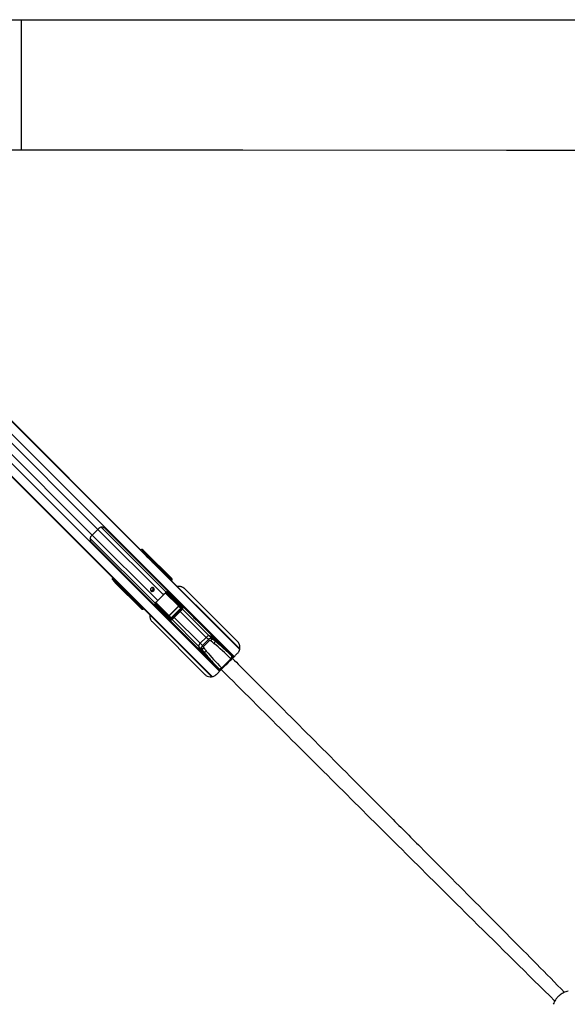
# Model space of a CAD drawing. Header units: millimetres. Extents: x 20 to 22981, y 40 to 19992.
# Tile 96 of 158: x 7683 to 9014, y 12461 to 14854. Entities that reach past the tile are written whole.
import ezdxf

# ---------------------------------------------------------------- set-up
doc = ezdxf.new("R2010")
doc.units = ezdxf.units.MM
doc.header["$LTSCALE"] = 2

msp = doc.modelspace()

# ---------------------------------------------------------------- linework, layer by layer
at = {"color": 7, "linetype": 'Continuous', "lineweight": 25}
for p, q in [((7687.29, 14536.88), (7687.29, 14854.4)), ((6951.21, 14591.61), (7978, 13564.81)), ((6953.62, 14588.64), (7993.24, 13549.02)), ((6886.29, 14521.31), (7930.77, 13476.83)), ((7183.64, 14223.41), (7915.04, 13492)), ((7873.4, 13615.46), (7859.47, 13601.53)), ((8203.37, 13304.79), (7890.22, 13617.95)), ((7856.98, 13584.71), (8170.14, 13271.56)), ((7978, 13564.81), (7982.31, 13560.5)), ((7980.93, 13566.52), (7983.61, 13563.86)), ((7983.4, 13564.66), (7980.93, 13566.52)), ((7982.31, 13560.5), (7989.82, 13552.99)), ((7984.79, 13560.15), (7983.55, 13561.09)), ((7983.61, 13563.86), (7984.85, 13562.92)), ((8032.48, 13513.23), (7987.04, 13558.67)), ((7988.68, 13559.36), (8051.05, 13496.99)), ((7989.14, 13559.33), (8052.8, 13495.67)), ((7989.82, 13552.99), (7994.99, 13547.82)), ((7993.24, 13549.02), (8004.83, 13536.58)), ((7993.24, 13549.02), (7997.55, 13544.71)), ((7994.99, 13547.82), (8001.02, 13541.8)), ((7997.55, 13544.71), (8004.42, 13537.33)), ((7997.55, 13544.71), (8003.44, 13538.82)), ((8001.02, 13541.8), (8003.17, 13539.64)), ((8003.17, 13539.64), (8218.25, 13324.56)), ((8004.42, 13537.33), (8003.44, 13538.82)), ((8003.44, 13538.82), (8005.59, 13536.67)), ((8006.85, 13534.77), (8005.59, 13536.67)), ((8039.49, 13505.05), (8032.78, 13513.14)), ((8034.17, 13513.17), (8040.86, 13505.09)), ((8041.94, 13504.02), (8037.15, 13510.03)), ((8037.24, 13509.92), (8037.15, 13510.03)), ((8042, 13503.94), (8037.24, 13509.92)), ((8040.16, 13503.67), (8039.26, 13504.57)), ((8041.22, 13502.62), (8040.16, 13503.67)), ((8040.86, 13505.09), (8041.94, 13504.02)), ((8041.17, 13501.64), (8041.68, 13502.15)), ((8042, 13503.94), (8041.94, 13504.02)), ((8047.48, 13496.97), (8042.79, 13502.63)), ((8044.27, 13502.53), (8048.85, 13497.02)), ((7911.07, 13491.32), (7908.41, 13494)), ((7910.27, 13491.53), (7908.41, 13494)), ((7912.01, 13490.08), (7911.07, 13491.32)), ((7913.85, 13491.38), (7914.78, 13490.14)), ((7915.04, 13492), (7919.34, 13487.71)), ((7977.94, 13423.88), (7915.57, 13486.25)), ((7915.6, 13485.79), (7979.26, 13422.13)), ((7916.27, 13487.89), (7961.7, 13442.45)), ((7919.34, 13487.71), (7931.94, 13475.1)), ((7935.63, 13472.31), (7930.77, 13476.83)), ((7930.77, 13476.83), (7937.07, 13470.53)), ((8049.84, 13496.02), (8046.63, 13500.06)), ((8049.91, 13495.95), (8046.7, 13499.98)), ((8046.97, 13496.21), (8047.25, 13496.49)), ((8046.97, 13496.21), (8047.87, 13495.32)), ((8047.25, 13496.49), (8048.15, 13495.6)), ((8048.15, 13495.6), (8047.87, 13495.32)), ((8047.87, 13495.32), (8048.84, 13494.34)), ((8049.12, 13494.62), (8048.15, 13495.6)), ((8048.84, 13494.34), (8049.12, 13494.62)), ((8048.85, 13497.02), (8049.84, 13496.02)), ((8049.31, 13493.88), (8049.59, 13494.16)), ((8049.84, 13496.02), (8049.91, 13495.95)), ((8051.05, 13496.99), (8052.8, 13495.67)), ((7931.94, 13475.1), (7934.1, 13472.95)), ((7934.1, 13472.95), (8149.86, 13257.19)), ((7937.07, 13470.53), (7937.45, 13470.28)), ((8032.62, 13456.24), (8018.69, 13442.31)), ((8074.25, 13425.55), (8039.76, 13460.04)), ((8040.24, 13460.97), (8074.73, 13426.48)), ((8076.93, 13426.49), (8042.23, 13461.11)), ((8044.82, 13461.35), (8078.79, 13427.46)), ((8046.78, 13461.24), (8046.51, 13460.97)), ((8212.78, 13342.48), (8084.54, 13470.72)), ((7969.84, 13434.07), (7961.77, 13440.77)), ((7961.79, 13442.15), (7969.88, 13435.44)), ((7964.9, 13437.78), (7970.91, 13432.99)), ((7964.9, 13437.78), (7965.03, 13437.69)), ((7965.02, 13437.68), (7970.99, 13432.93)), ((7970.91, 13432.99), (7969.84, 13434.07)), ((7970.36, 13435.67), (7971.26, 13434.77)), ((7971.26, 13434.77), (7972.31, 13433.71)), ((7972.3, 13432.14), (7977.96, 13427.45)), ((7977.91, 13426.08), (7972.4, 13430.66)), ((7972.78, 13433.25), (7973.29, 13433.76)), ((8013.09, 13432.47), (8013.28, 13434.72)), ((8047.47, 13396.15), (8013.58, 13430.11)), ((8013.82, 13432.7), (8048.44, 13398)), ((8048.45, 13400.2), (8013.96, 13434.69)), ((8014.89, 13435.17), (8049.38, 13400.68)), ((8060.19, 13447.31), (8074.29, 13433.25)), ((8069.43, 13429.57), (8074.25, 13425.55)), ((8078.79, 13427.46), (8074.29, 13433.25)), ((8079.2, 13427), (8074.74, 13432.73)), ((8106.5, 13400.95), (8074.8, 13432.66)), ((7974.87, 13428.3), (7978.91, 13425.09)), ((7974.95, 13428.23), (7978.98, 13425.02)), ((7978.91, 13425.09), (7977.91, 13426.08)), ((7979.26, 13422.13), (7977.94, 13423.88)), ((7978.44, 13427.68), (7978.72, 13427.96)), ((7979.33, 13426.78), (7978.44, 13427.68)), ((7979.61, 13427.06), (7978.72, 13427.96)), ((7979.61, 13427.06), (7979.33, 13426.78)), ((7979.33, 13426.78), (7980.31, 13425.81)), ((7980.59, 13426.09), (7979.61, 13427.06)), ((7980.31, 13425.81), (7980.59, 13426.09)), ((7980.77, 13425.34), (7981.05, 13425.62)), ((7981.05, 13425.62), (7981.23, 13425.82)), ((8013.96, 13428.42), (8013.69, 13428.15)), ((8027.62, 13414.74), (8041.68, 13400.64)), ((8049.38, 13400.68), (8045.36, 13405.5)), ((8046.6, 13405.65), (8069.28, 13428.33)), ((8046.6, 13405.65), (8046.81, 13405.44)), ((8069.49, 13428.12), (8046.81, 13405.44)), ((8046.81, 13405.44), (8051.12, 13400.27)), ((8051.12, 13400.27), (8074.66, 13423.81)), ((8075.08, 13423.39), (8051.54, 13399.85)), ((8051.59, 13397.75), (8077.18, 13423.34)), ((8053.47, 13395.87), (8079.06, 13421.46)), ((8069.28, 13428.33), (8069.49, 13428.12)), ((8074.66, 13423.81), (8069.49, 13428.12)), ((8074.66, 13423.81), (8075.08, 13423.39)), ((8004.91, 13391.09), (8133.15, 13262.85)), ((8041.68, 13400.64), (8047.47, 13396.15)), ((8042.2, 13400.19), (8047.93, 13395.73)), ((8042.27, 13400.13), (8073.98, 13368.42)), ((8051.12, 13400.27), (8051.54, 13399.85)), ((8159.7, 13347.76), (8120.95, 13386.5)), ((8150.87, 13349.51), (8143.66, 13356.72)), ((8088.43, 13353.97), (8127.17, 13315.23)), ((8122.08, 13338.46), (8136.47, 13352.85)), ((8127.55, 13332.99), (8122.08, 13338.46)), ((8127.55, 13332.99), (8141.94, 13347.38)), ((8127.55, 13332.99), (8129.81, 13330.74)), ((8144.19, 13345.12), (8129.81, 13330.74)), ((8141.94, 13347.38), (8136.47, 13352.85)), ((8141.94, 13347.38), (8144.19, 13345.12)), ((8145.77, 13356.09), (8158.54, 13343.32)), ((8199.39, 13306.37), (8155.47, 13350.29)), ((8125.42, 13324.06), (8118.21, 13331.27)), ((8118.84, 13329.16), (8131.61, 13316.39)), ((8168.56, 13275.54), (8124.64, 13319.46)), ((8193.7, 13313.07), (8193.18, 13312.58)), ((8174.15, 13278.43), (8196.5, 13300.78)), ((8195.83, 13301.45), (8196.5, 13300.78)), ((8196.5, 13300.78), (8196.5, 13300.78)), ((8200.06, 13305.7), (8199.39, 13306.37)), ((8202.19, 13303.57), (8200.06, 13305.7)), ((8161.44, 13262.85), (8173.18, 13274.59)), ((8162.35, 13281.75), (8161.86, 13281.23)), ((8169.23, 13274.87), (8168.56, 13275.54)), ((8171.36, 13272.74), (8169.23, 13274.87)), ((8173.48, 13279.1), (8174.15, 13278.43)), ((8174.15, 13278.43), (8174.15, 13278.43))]:
    msp.add_line(p, q, dxfattribs=at)
at = {"color": 8, "linetype": 'Continuous', "lineweight": 25}
for p, q in [((6955.58, 14585.67), (8217.97, 13323.28)), ((6940.81, 14569.9), (8204.65, 13306.06)), ((6905.03, 14534.12), (8168.87, 13270.28)), ((6889.26, 14519.35), (8151.15, 13257.46)), ((6981.3, 14507.56), (7873.4, 13615.46)), ((6967.37, 14493.63), (7859.47, 13601.53)), ((7881.38, 13620.64), (8039.26, 13462.76)), ((7859.47, 13601.53), (8018.69, 13442.31)), ((7873.4, 13615.46), (8032.62, 13456.24)), ((7854.29, 13593.55), (8012.17, 13435.67)), ((7983.67, 13559.14), (7984.79, 13560.15)), ((7987.04, 13558.67), (7985.51, 13557.3)), ((8005.59, 13536.67), (8218.18, 13324.08)), ((8031.16, 13511.65), (8032.48, 13513.23)), ((8032.74, 13513.09), (8031.37, 13511.44)), ((8038.75, 13504.06), (8039.26, 13504.57)), ((8040.16, 13503.67), (8039.65, 13503.16)), ((8040.71, 13502.11), (8041.22, 13502.62)), ((8041.68, 13502.15), (8041.22, 13502.62)), ((8041.39, 13501.42), (8042.52, 13502.78)), ((8042.79, 13502.63), (8041.6, 13501.21)), ((8042.73, 13502.97), (8042.2, 13503.51)), ((7914.78, 13490.14), (7915.79, 13491.26)), ((7917.63, 13489.42), (7916.27, 13487.89)), ((8048.84, 13494.34), (8049.31, 13493.88)), ((8049.12, 13494.62), (8049.59, 13494.16)), ((8049.2, 13493.61), (8049.22, 13493.63)), ((7937.07, 13470.53), (8150.32, 13257.28)), ((8069.19, 13429.11), (8037.12, 13461.18)), ((8037.52, 13461.48), (8069.43, 13429.57)), ((8039.15, 13462.51), (8040.21, 13461.65)), ((7961.7, 13442.45), (7963.28, 13443.77)), ((7963.49, 13443.56), (7961.84, 13442.19)), ((7970.36, 13435.67), (7970.87, 13436.18)), ((7970.99, 13432.92), (7970.91, 13432.99)), ((7971.77, 13435.28), (7971.26, 13434.77)), ((7971.43, 13432.73), (7971.96, 13432.2)), ((7972.15, 13432.41), (7973.51, 13433.54)), ((7973.72, 13433.33), (7972.3, 13432.14)), ((7972.31, 13433.71), (7972.82, 13434.22)), ((7972.78, 13433.25), (7972.31, 13433.71)), ((8011.86, 13432.11), (8013.17, 13431.12)), ((8045.36, 13405.5), (8013.48, 13437.38)), ((8013.81, 13437.75), (8045.82, 13405.74)), ((7978.99, 13425.02), (7978.91, 13425.09)), ((7980.77, 13425.34), (7980.31, 13425.81)), ((7981.05, 13425.62), (7980.59, 13426.09)), ((7981.31, 13425.71), (7981.32, 13425.73)), ((8073.46, 13415.86), (8136.47, 13352.85)), ((8079.06, 13421.46), (8077.18, 13423.34)), ((8078.99, 13421.39), (8143.66, 13356.72)), ((8053.47, 13395.87), (8051.59, 13397.75)), ((8053.54, 13395.94), (8118.21, 13331.27)), ((8059.07, 13401.47), (8122.08, 13338.46)), ((8202.56, 13304.21), (8193.7, 13313.07)), ((8197.94, 13299.33), (8196.5, 13300.78)), ((8161.86, 13281.23), (8170.83, 13272.25)), ((8175.6, 13276.99), (8174.15, 13278.43))]:
    msp.add_line(p, q, dxfattribs=at)
at = {"color": 7, "linetype": 'Continuous', "lineweight": 25, "flags": 128}
for points in [[(7022.75, 14854.36), (7596.1, 14854.39), (8225.47, 14854.42), (8866.06, 14854.44), (9506.66, 14854.44)], [(9506.66, 14536.84), (8866.06, 14536.84), (8225.47, 14536.86), (7596.1, 14536.89), (7022.75, 14536.92)], [(8009.25, 13472.75), (8007.71, 13473.75), (8005.87, 13474.06), (8004, 13473.63), (8002.4, 13472.53), (8001.3, 13470.93), (8000.87, 13469.06), (8001.18, 13467.22), (8002.18, 13465.68), (8003.72, 13464.67), (8005.57, 13464.36), (8007.44, 13464.79), (8009.04, 13465.89), (8010.14, 13467.49), (8010.57, 13469.36), (8010.26, 13471.21), (8009.25, 13472.75)], [(8120.95, 13386.5), (8120.95, 13386.5), (8119.24, 13388.16), (8116.64, 13390.62), (8113.59, 13393.53), (8112.04, 13395.04), (8110.57, 13396.49), (8109.23, 13397.85), (8108.06, 13399.06), (8106.43, 13400.83), (8105.89, 13401.51), (8106.5, 13400.95), (8106.5, 13400.95)], [(8081.37, 13361.37), (8081.34, 13361.4), (8078.29, 13364.31), (8075.69, 13366.77), (8073.97, 13368.43), (8073.42, 13369.04), (8074.1, 13368.5), (8075.87, 13366.87), (8077.08, 13365.7), (8078.44, 13364.35), (8079.9, 13362.88), (8081.41, 13361.33), (8084.32, 13358.28), (8086.78, 13355.68), (8088.43, 13353.97), (8088.43, 13353.97)]]:
    msp.add_lwpolyline(points, dxfattribs=at)
at = {"color": 7, "linetype": 'Continuous', "lineweight": 25}
for centre, radius, start, end in [((7890.88, 13570.04), 44.48, 134.91701, 142.2174), ((7904.9, 13584.05), 44.48, 127.7826, 135.08299), ((7982.16, 13562.5), 1.98, 314.46278, 43.28196), ((7983.41, 13561.56), 1.98, 314.46278, 43.28196), ((7988.47, 13557.59), 1.79, 83.28389, 142.93745), ((7987.59, 13528.39), 18.97, 33.36609, 44.95795), ((7989.75, 13526.23), 18.97, 33.36609, 44.95795), ((8033.02, 13513.92), 0.878, 231.75739, 251.60224), ((8032.99, 13513.9), 0.796, 232.78764, 255.04984), ((8034.25, 13513.3), 0.161, 238.83961, 294.83918), ((8037.23, 13510.18), 0.178, 241.13554, 299.17095), ((8040.2, 13504.37), 0.98, 47.39254, 136.15841), ((8043.06, 13503.46), 0.878, 231.75739, 251.60224), ((8043.8, 13503.78), 1.34, 217.07771, 229.02906), ((8044.37, 13502.73), 0.222, 245.96385, 306.54975), ((7912.43, 13492.77), 1.98, 226.71804, 315.53722), ((7913.37, 13491.52), 1.98, 226.71804, 315.53722), ((7917.34, 13486.46), 1.79, 127.06255, 186.71611), ((8046.72, 13500.28), 0.237, 247.3806, 308.39441), ((8048.19, 13496.29), 0.98, 47.39254, 136.15841), ((7945.34, 13488.52), 18.96, 225.04062, 236.5012), ((7947.51, 13486.37), 18.97, 225.04205, 236.63391), ((8004.43, 13470.2), 3.27, 170.87202, 318.67567), ((8004.34, 13470.59), 5.05, 237.85467, 32.14533), ((8004.7, 13470.48), 3.27, 311.86542, 98.5869), ((7990.86, 13498.05), 59.1, 314.96371, 320.45217), ((8040.54, 13460.69), 1.01, 108.69471, 219.84659), ((8040.86, 13460.06), 1.1, 124.00776, 180.96676), ((8042.16, 13461.4), 1.96, 172.73075, 192.6305), ((8043.7, 13461.05), 1.48, 147.53565, 177.54384), ((8043.51, 13461.23), 0.618, 26.59048, 60.31331), ((7961.03, 13441.94), 0.796, 14.95016, 37.21236), ((7961.01, 13441.91), 0.878, 18.39776, 38.24261), ((7961.63, 13440.68), 0.161, 335.16082, 31.16039), ((7964.75, 13437.7), 0.178, 330.82905, 28.86446), ((7970.56, 13434.73), 0.98, 133.84159, 222.60746), ((7971.15, 13431.13), 1.34, 40.97094, 52.92229), ((7971.47, 13431.87), 0.878, 18.39776, 38.24261), ((7972.2, 13430.57), 0.222, 323.45025, 24.03615), ((8013.88, 13431.23), 1.48, 92.45616, 122.46435), ((8013.7, 13431.42), 0.618, 209.68669, 243.40952), ((8014.24, 13434.39), 1.01, 50.15341, 161.30529), ((8013.53, 13432.77), 1.96, 77.3695, 97.26925), ((8014.87, 13434.07), 1.1, 89.03324, 145.99224), ((7976.88, 13484.07), 59.1, 309.54783, 315.03629), ((8068.88, 13429.56), 0.549, 304.00776, 0.96676), ((7974.65, 13428.21), 0.237, 321.60559, 22.6194), ((7978.64, 13426.75), 0.98, 133.84159, 222.60746), ((8045.37, 13406.05), 0.549, 269.03324, 325.99224), ((8075.35, 13425.57), 1.1, 124.00776, 180.96676), ((8078.75, 13425.27), 2.2, 89.13131, 146.03914), ((8049.66, 13396.18), 2.2, 123.96086, 180.86869), ((8049.36, 13399.58), 1.1, 89.03324, 145.99224), ((8144.44, 13346.65), 10.1, 94.42693, 142.12888), ((8135.65, 13323.77), 33.92, 30.07324, 76.32657), ((8132.2, 13314.56), 43.69, 71.90632, 74.78828), ((8128.28, 13330.49), 10.1, 127.87112, 175.57307), ((8138.58, 13333.06), 24.13, 45.55841, 72.65993), ((8136.83, 13354.55), 14.92, 316.92929, 340.28231), ((8145.02, 13348.18), 14.36, 315.91477, 340.24584), ((8151.16, 13339.28), 33.92, 193.67343, 239.92676), ((8160.37, 13342.73), 43.69, 195.21172, 198.09368), ((8141.87, 13336.35), 24.13, 197.34007, 224.44159), ((8120.38, 13338.1), 14.92, 289.71769, 313.07071), ((8126.75, 13329.91), 14.36, 289.75416, 314.08523), ((8194.39, 13312.36), 1, 45, 134), ((8189.72, 13309.62), 10.21, 306.77, 341.38786), ((8190.38, 13308.96), 10.21, 306.77, 341.38786), ((8162.57, 13280.54), 1, 136, 225), ((8165.31, 13285.21), 10.21, 288.61214, 323.23), ((8165.97, 13284.55), 10.21, 288.61214, 323.23)]:
    msp.add_arc(centre, radius, start, end, dxfattribs=at)
at = {"color": 8, "linetype": 'Continuous', "lineweight": 25}
for centre, radius, start, end in [((8040.94, 13485.3), 11.74, 41.25076, 45.15531), ((8050.83, 13495.32), 1.68, 82.6449, 139.88631), ((7979.61, 13424.1), 1.68, 130.11369, 187.3551), ((7989.63, 13433.99), 11.74, 224.84469, 228.74924)]:
    msp.add_arc(centre, radius, start, end, dxfattribs=at)
at = {"color": 7, "linetype": 'Continuous', "lineweight": 25}
for centre, major_axis, ratio, start_param, end_param in [((7976.76, 13562.22), (4.24, 4.24), 0.3295798, 0.0460032, 1.1020644), ((7864.87, 13451.67), (-222.39, 222.39), 0.5087356, 4.6425758, 4.712389), ((7869.17, 13447.37), (-222.39, 222.39), 0.5087356, 4.6425758, 4.712389), ((7987.41, 13560.66), (4.33, -4.18), 0.0438581, 1.2020967, 2.7976428), ((7986.13, 13558.81), (1.57, -1.28), 0.2462972, 1.1660183, 2.7615644), ((7987.52, 13560.25), (2.88, -2.79), 0.0438581, 1.2020967, 2.7976428), ((8005.23, 13536.38), (-1.68, 1.76), 0.0656844, 1.3963176, 3.4917197), ((8031.22, 13513.99), (1.41, 1.41), 0.7241758, 4.8869219, 4.9129515), ((8031.55, 13513.66), (1.77, 1.77), 0.5087004, 4.8869219, 4.9129515), ((8092.32, 13452.19), (-70.97, 74.51), 0.0008516, 0.6113881, 0.681222), ((8092.68, 13452.54), (-71.32, 74.15), 0.0006481, 0.6130958, 0.6829297), ((8039.13, 13504.7), (0.354, 0.354), 0.3743577, 4.712389, 6.2482787), ((8039.79, 13504.05), (1.06, 1.06), 0.3524771, 4.712389, 6.2482787), ((8040.86, 13502.97), (1.06, 1.06), 0.3305965, 4.712389, 6.2482787), ((8043.84, 13501.39), (-1.06, 1.62), 0.7727027, 0.0352335, 0.2292342), ((8043.78, 13501.57), (-0.83, 1.22), 0.6768411, 0.031853, 0.2258537), ((8092.32, 13452.19), (-70.97, 74.51), 0.0008516, 0.8281158, 0.8722649), ((8092.68, 13452.54), (-71.32, 74.15), 0.0006481, 0.8298235, 0.8739726), ((7912.71, 13498.17), (4.24, 4.24), 0.3295798, 2.0395283, 3.0955894), ((7914.27, 13487.52), (-4.18, 4.33), 0.0438581, 0.3439498, 1.939496), ((7914.68, 13487.41), (-2.79, 2.88), 0.0438581, 0.3439498, 1.939496), ((7916.12, 13488.8), (-1.28, 1.57), 0.2462972, 0.3800283, 1.9755744), ((8028.18, 13605.14), (-221.5, 221.5), 0.5107684, 1.5707963, 1.6406095), ((8032.47, 13600.85), (-221.5, 221.5), 0.5107684, 1.5707963, 1.6398026), ((8047.12, 13496.63), (0.354, 0.354), 0.3743577, 4.712389, 6.2482787), ((8047.78, 13495.97), (1.06, 1.06), 0.3524771, 4.712389, 6.2482787), ((8048.77, 13494.97), (1.06, 1.06), 0.3305965, 4.712389, 6.2482787), ((8048.15, 13494.21), (3.27, 2.34), 0.932843, 4.8660535, 6.4380058), ((8049.78, 13492.98), (3.69, 1.73), 0.9084912, 5.0290275, 6.6009798), ((7935.83, 13471.9), (1.76, -1.68), 0.0656844, 5.9330583, 8.0305561), ((7979.54, 13508.15), (84.02, -68.6), 0.0107882, 0.7805081, 0.8197113), ((8043.17, 13453.68), (-5.76, 5.76), 0.8205601, 5.5267292, 5.8030992), ((8079.52, 13430.6), (192.03, -191.31), 0.0067039, 4.5402138, 4.6182287), ((7960.94, 13443.71), (1.41, 1.41), 0.7241758, 4.5118264, 4.5378561), ((8022.74, 13382.61), (74.51, -70.97), 0.0008516, 2.4603707, 2.5302045), ((8022.39, 13382.26), (74.15, -71.32), 0.0006481, 2.458663, 2.5284968), ((7961.27, 13443.38), (1.77, 1.77), 0.5087004, 4.5118264, 4.5378561), ((7970.89, 13435.14), (1.06, 1.06), 0.3524771, 3.1764992, 4.712389), ((7970.23, 13435.8), (0.354, 0.354), 0.3743577, 3.1764992, 4.712389), ((7971.96, 13434.07), (1.06, 1.06), 0.3305965, 3.1764992, 4.712389), ((7973.54, 13431.09), (1.62, -1.06), 0.7727027, 2.9123584, 3.1063592), ((7973.36, 13431.15), (1.22, -0.83), 0.6768411, 2.9157389, 3.1097396), ((8022.39, 13382.26), (74.15, -71.32), 0.0006481, 2.2676201, 2.3117691), ((8022.74, 13382.61), (74.51, -70.97), 0.0008516, 2.2693278, 2.3134769), ((8044.33, 13395.41), (-191.31, 192.03), 0.0067039, 4.8065492, 4.8845862), ((7966.78, 13495.39), (-68.6, 84.02), 0.0107882, 2.3218814, 2.3610846), ((8021.25, 13431.76), (-5.76, 5.76), 0.8205601, 0.4800861, 0.7564561), ((8068.82, 13428.77), (0.472, -0.414), 0.7960113, 6.2316645, 7.7727784), ((8068.7, 13428.88), (0.811, -0.731), 0.9160627, 6.2417268, 7.7828408), ((8071.55, 13430.32), (-3.02, 3.58), 0.8534878, 4.6655123, 4.8124468), ((7978.96, 13427.15), (1.06, 1.06), 0.3524771, 3.1764992, 4.712389), ((7980.72, 13426.78), (2.34, 3.27), 0.932843, 2.9867722, 4.5587245), ((7978.31, 13427.81), (0.354, 0.354), 0.3743577, 3.1764992, 4.712389), ((7979.96, 13426.16), (1.06, 1.06), 0.3305965, 3.1764992, 4.712389), ((7981.95, 13425.15), (1.73, 3.69), 0.9084912, 2.8237982, 4.3957505), ((8046.05, 13406.23), (-0.731, 0.811), 0.9160627, 1.6419372, 3.1830512), ((8046.16, 13406.11), (-0.414, 0.472), 0.7960113, 1.6519995, 3.1931135), ((8073.5, 13424.89), (1.2, -1.04), 0.6306565, 6.2304961, 7.7716101), ((8073.27, 13425.12), (1.89, -1.66), 0.7960113, 6.2316645, 7.7727784), ((8075.56, 13425.03), (-1.51, 1.79), 0.8534878, 3.213545, 4.8124468), ((8076.03, 13424.57), (-2.8, 3.2), 0.9399897, 3.200151, 4.7990528), ((8044.61, 13403.38), (3.58, -3.02), 0.8534878, 4.6123311, 4.7592657), ((8050.36, 13398.9), (3.2, -2.8), 0.9399897, 4.6257252, 6.224627), ((8049.9, 13399.37), (1.79, -1.51), 0.8534878, 4.6123311, 6.2112329), ((8049.81, 13401.66), (-1.66, 1.89), 0.7960113, 1.6519995, 3.1931135), ((8050.04, 13401.43), (-1.04, 1.2), 0.6306565, 1.6531679, 3.1942819), ((8131.84, 13328.7), (5.66, 5.66), 0.7578134, 1.5707963, 2.932539), ((8146.23, 13343.09), (5.66, 5.66), 0.7578134, 0.2090536, 1.5707963), ((8146.91, 13342.41), (2.71, -2.71), 0.5211931, 1.77985, 3.1415927), ((8056, 13126.68), (303.43, -303.43), 0.5211931, 1.7566923, 1.77985), ((8055.32, 13127.36), (305, -305), 0.5324147, 1.7566923, 1.77985), ((8086.94, 13192.55), (208.93, -208.93), 0.5211931, 1.5707963, 1.7566923), ((8347.57, 13419.61), (305, -305), 0.5324147, 4.5033353, 4.526493), ((8132.52, 13328.02), (2.71, -2.71), 0.5211931, 3.1415927, 4.5033353), ((8348.25, 13418.93), (303.43, -303.43), 0.5211931, 4.5033353, 4.526493), ((8282.38, 13388), (208.93, -208.93), 0.5211931, 4.526493, 4.712389), ((8086.26, 13193.23), (210.51, -210.51), 0.5374519, 1.5707963, 1.6940433), ((8281.7, 13388.67), (210.51, -210.51), 0.5374519, 4.5891084, 4.712389)]:
    msp.add_ellipse(centre, major_axis=major_axis, ratio=ratio, start_param=start_param, end_param=end_param, dxfattribs=at)
at = {"color": 8, "linetype": 'Continuous', "lineweight": 25}
for centre, major_axis, ratio, start_param, end_param in [((7979.43, 13559.55), (4.24, 4.24), 0.3295099, 0.0458673, 1.1028005), ((7980.77, 13558.22), (2.83, 2.83), 0.3295798, 0.0460032, 0.8278434), ((7915.38, 13495.5), (4.24, 4.24), 0.3295099, 2.0387921, 3.0957254), ((7916.71, 13494.16), (2.83, 2.83), 0.3295798, 2.3137493, 3.0955894), ((8046.84, 13496.34), (0.354, 0.354), 0.3743577, 4.158029, 4.712389), ((8047.9, 13494.95), (1.85, 0.86), 0.9084912, 5.0290275, 5.3492624), ((8062.17, 13440.72), (-28.45, 34.84), 0.0109144, 0.8684522, 0.9282339), ((8034.21, 13412.76), (34.84, -28.45), 0.0109144, 2.2133587, 2.2731404), ((7978.59, 13428.09), (0.354, 0.354), 0.3743577, 4.712389, 5.266749), ((7979.98, 13427.03), (0.86, 1.85), 0.9084912, 4.074793, 4.3957505), ((8086.26, 13193.23), (210.51, -210.51), 0.5374519, 1.6940433, 1.7566923), ((8281.7, 13388.67), (210.51, -210.51), 0.5374519, 4.526493, 4.5891084)]:
    msp.add_ellipse(centre, major_axis=major_axis, ratio=ratio, start_param=start_param, end_param=end_param, dxfattribs=at)
at = {"color": 7, "linetype": 'Continuous', "lineweight": 25}
for points, knots in [([(7890.22, 13617.95), (7889.83, 13618.29), (7888.94, 13619.08), (7886.79, 13620.2), (7883.95, 13620.94), (7880.56, 13620.88), (7878.6, 13619.76), (7877.64, 13619.21)], [0, 0, 0, 0, 0.1096269, 0.2567278, 0.4997884, 0.7551779, 1, 1, 1, 1]), ([(7855.72, 13597.29), (7855.23, 13596.46), (7854.25, 13594.82), (7853.95, 13591.77), (7854.42, 13589.02), (7855.41, 13586.78), (7856.28, 13585.46), (7856.81, 13584.9), (7856.98, 13584.71)], [0, 0, 0, 0, 0.2129283, 0.4246049, 0.6767712, 0.8300264, 0.9444848, 1, 1, 1, 1]), ([(7989.82, 13552.99), (7990.04, 13552.77), (7990.49, 13552.32), (7991.4, 13551.39), (7992.37, 13550.4), (7993.33, 13549.45), (7994.14, 13548.64), (7994.73, 13548.07), (7994.98, 13547.83), (7994.99, 13547.83), (7994.99, 13547.82)], [0, 0, 0, 0, 0.1335987, 0.2671966, 0.4008119, 0.5344211, 0.6680123, 0.8016105, 0.9352267, 1, 1, 1, 1]), ([(8032.51, 13513.27), (8032.52, 13513.29), (8032.62, 13513.41), (8032.83, 13513.58), (8033.16, 13513.7), (8033.48, 13513.69), (8033.79, 13513.58), (8034.07, 13513.39), (8034.23, 13513.24), (8034.32, 13513.16)], [0, 0, 0, 0, 0.0324038, 0.2220781, 0.3811988, 0.5433613, 0.6728153, 0.8347469, 1, 1, 1, 1]), ([(8034.17, 13513.17), (8034.11, 13513.22), (8034.01, 13513.33), (8033.85, 13513.43), (8033.72, 13513.49), (8033.63, 13513.52), (8033.48, 13513.54), (8033.29, 13513.52), (8033.04, 13513.4), (8032.87, 13513.26), (8032.8, 13513.15), (8032.78, 13513.14)], [0, 0, 0, 0, 0.16551111, 0.28358534, 0.31493155, 0.41350531, 0.43337327, 0.5928838, 0.76041904, 0.96517182, 1, 1, 1, 1]), ([(8041.68, 13502.15), (8041.75, 13502.23), (8041.95, 13502.44), (8042.16, 13502.79), (8042.25, 13503.21), (8042.21, 13503.61), (8042.08, 13503.83), (8042, 13503.94)], [0, 0, 0, 0, 0.1526816, 0.4213754, 0.6263891, 0.8018835, 1, 1, 1, 1]), ([(8042.73, 13502.97), (8042.84, 13503.03), (8043.05, 13503.15), (8043.42, 13503.17), (8043.79, 13503.08), (8044.17, 13502.87), (8044.38, 13502.67), (8044.5, 13502.56)], [0, 0, 0, 0, 0.1837229, 0.3577538, 0.5459259, 0.7461896, 1, 1, 1, 1]), ([(8044.27, 13502.53), (8044.19, 13502.62), (8044.04, 13502.76), (8043.75, 13502.92), (8043.46, 13502.97), (8043.17, 13502.92), (8043.01, 13502.82), (8042.92, 13502.77)], [0, 0, 0, 0, 0.2616949, 0.4547577, 0.6342319, 0.8078503, 1, 1, 1, 1]), ([(8049.1, 13493.71), (8049.14, 13493.73), (8049.21, 13493.78), (8049.27, 13493.84), (8049.31, 13493.88)], [0, 0, 0, 0, 0.46798413, 1, 1, 1, 1]), ([(8049.59, 13494.16), (8049.66, 13494.23), (8049.86, 13494.45), (8050.06, 13494.8), (8050.16, 13495.22), (8050.12, 13495.61), (8049.98, 13495.83), (8049.91, 13495.95)], [0, 0, 0, 0, 0.1526816, 0.4213754, 0.6263891, 0.8018835, 1, 1, 1, 1]), ([(8084.54, 13470.72), (8084.17, 13471.08), (8083.43, 13471.79), (8082.2, 13472.75), (8081.1, 13473.49), (8080.16, 13474.05), (8078.95, 13474.69), (8077.46, 13475.33), (8075.35, 13476), (8073.47, 13476.38), (8071.33, 13476.59), (8069.25, 13476.58), (8067.58, 13476.42), (8066.7, 13476.23), (8066.61, 13476.21)], [0, 0, 0, 0, 0.0825106, 0.1650247, 0.2475428, 0.2914793, 0.3355033, 0.4592062, 0.5417364, 0.6723344, 0.7490041, 0.8639289, 0.9849785, 1, 1, 1, 1]), ([(8039.26, 13462.76), (8038.53, 13462.31), (8037.52, 13461.68), (8036.67, 13460.7), (8036.43, 13460.42)], [0, 0, 0, 0, 0.720131, 1, 1, 1, 1]), ([(8047.71, 13460.46), (8047.7, 13460.46), (8047.27, 13460.89), (8046.07, 13461.9), (8044.03, 13462.95), (8041.9, 13463.33), (8040.32, 13463.21), (8039.59, 13462.9), (8039.26, 13462.76)], [0, 0, 0, 0, 0.0026713, 0.1953579, 0.507159, 0.7219581, 0.8748674, 1, 1, 1, 1]), ([(8040.21, 13461.65), (8040.62, 13461.73), (8041.36, 13461.87), (8042.11, 13461.85), (8042.46, 13461.84)], [0, 0, 0, 0, 0.54471301, 1, 1, 1, 1]), ([(8044.06, 13461.5), (8043.95, 13461.49), (8043.73, 13461.45), (8043.2, 13461.35), (8042.68, 13461.23), (8042.32, 13461.14), (8042.23, 13461.11)], [0, 0, 0, 0, 0.2055736, 0.4344383, 0.8552633, 1, 1, 1, 1]), ([(8042.46, 13461.84), (8042.73, 13461.83), (8043.11, 13461.81), (8043.57, 13461.77), (8043.74, 13461.77), (8043.81, 13461.76)], [0, 0, 0, 0, 0.5927869, 0.8158087, 1, 1, 1, 1]), ([(8044.82, 13461.35), (8044.81, 13461.35), (8044.7, 13461.45), (8044.41, 13461.66), (8044.03, 13461.73), (8043.81, 13461.76)], [0, 0, 0, 0, 0.0107069, 0.4125943, 1, 1, 1, 1]), ([(8044.82, 13461.35), (8044.81, 13461.35), (8044.74, 13461.41), (8044.53, 13461.53), (8044.24, 13461.51), (8044.06, 13461.5)], [0, 0, 0, 0, 0.0107069, 0.4125955, 1, 1, 1, 1]), ([(7961.77, 13440.61), (7961.69, 13440.7), (7961.54, 13440.85), (7961.36, 13441.12), (7961.25, 13441.42), (7961.23, 13441.74), (7961.3, 13441.98), (7961.43, 13442.22), (7961.56, 13442.33), (7961.66, 13442.42)], [0, 0, 0, 0, 0.1677551, 0.3094261, 0.4421052, 0.5973632, 0.7692312, 0.8002226, 1, 1, 1, 1]), ([(7961.79, 13442.15), (7961.71, 13442.07), (7961.53, 13441.91), (7961.4, 13441.64), (7961.39, 13441.38), (7961.43, 13441.22), (7961.49, 13441.1), (7961.54, 13441.02), (7961.64, 13440.89), (7961.7, 13440.83), (7961.77, 13440.77)], [0, 0, 0, 0, 0.2158633, 0.4289558, 0.5802581, 0.6862162, 0.7010964, 0.8134316, 0.8319841, 1, 1, 1, 1]), ([(7970.99, 13432.93), (7971.11, 13432.85), (7971.31, 13432.73), (7971.65, 13432.68), (7971.94, 13432.72), (7972.25, 13432.84), (7972.53, 13433.01), (7972.7, 13433.18), (7972.78, 13433.25)], [0, 0, 0, 0, 0.1995794, 0.3513074, 0.4943159, 0.6461802, 0.8522295, 1, 1, 1, 1]), ([(7972.37, 13430.43), (7972.29, 13430.52), (7972.12, 13430.69), (7971.9, 13431.03), (7971.76, 13431.42), (7971.77, 13431.84), (7971.89, 13432.08), (7971.96, 13432.2)], [0, 0, 0, 0, 0.1896653, 0.387972, 0.5975579, 0.804387, 1, 1, 1, 1]), ([(7972.16, 13432.01), (7972.1, 13431.92), (7972, 13431.75), (7971.97, 13431.54), (7971.98, 13431.35), (7972.01, 13431.22), (7972.09, 13431.03), (7972.21, 13430.84), (7972.34, 13430.72), (7972.4, 13430.66)], [0, 0, 0, 0, 0.204018, 0.3683635, 0.408955, 0.5625699, 0.6085277, 0.8027053, 1, 1, 1, 1]), ([(8012.17, 13435.67), (8012.03, 13435.34), (8011.72, 13434.61), (8011.6, 13433.03), (8011.99, 13430.9), (8013.03, 13428.86), (8014.04, 13427.66), (8014.47, 13427.23), (8014.47, 13427.22)], [0, 0, 0, 0, 0.1251326, 0.2780419, 0.492841, 0.8046421, 0.9973287, 1, 1, 1, 1]), ([(8014.51, 13438.5), (8013.83, 13437.86), (8012.9, 13436.97), (8012.33, 13435.95), (8012.17, 13435.67)], [0, 0, 0, 0, 0.7198695, 1, 1, 1, 1]), ([(8013.17, 13431.12), (8013.16, 13431.19), (8013.16, 13431.36), (8013.12, 13431.82), (8013.1, 13432.2), (8013.09, 13432.47)], [0, 0, 0, 0, 0.1841913, 0.4072131, 1, 1, 1, 1]), ([(8013.58, 13430.11), (8013.58, 13430.12), (8013.48, 13430.23), (8013.27, 13430.53), (8013.2, 13430.9), (8013.17, 13431.12)], [0, 0, 0, 0, 0.0107059, 0.4231481, 1, 1, 1, 1]), ([(8013.58, 13430.11), (8013.58, 13430.12), (8013.52, 13430.19), (8013.4, 13430.4), (8013.42, 13430.7), (8013.43, 13430.87)], [0, 0, 0, 0, 0.010706, 0.4231493, 1, 1, 1, 1]), ([(8013.82, 13432.7), (8013.75, 13432.43), (8013.65, 13432.06), (8013.55, 13431.56), (8013.48, 13431.2), (8013.44, 13430.98), (8013.43, 13430.87)], [0, 0, 0, 0, 0.4255346, 0.5656144, 0.7944513, 1, 1, 1, 1]), ([(7978.98, 13425.02), (7979.1, 13424.95), (7979.3, 13424.82), (7979.64, 13424.78), (7979.94, 13424.81), (7980.24, 13424.93), (7980.52, 13425.11), (7980.7, 13425.27), (7980.77, 13425.34)], [0, 0, 0, 0, 0.1995794, 0.3513074, 0.4943159, 0.6461802, 0.8522295, 1, 1, 1, 1]), ([(7999.26, 13407.78), (7999.17, 13405.82), (7998.97, 13401.87), (8000.96, 13395.87), (8003.54, 13392.76), (8004.91, 13391.09)], [0, 0, 0, 0, 0.3140447, 0.6332645, 1, 1, 1, 1]), ([(8106.5, 13400.95), (8106.99, 13400.45), (8107.97, 13399.45), (8110.53, 13396.73), (8112.54, 13394.61), (8113.55, 13393.57), (8113.56, 13393.56)], [0, 0, 0, 0, 0.3346574, 0.6673089, 0.9968828, 1, 1, 1, 1]), ([(8212.78, 13314.2), (8213.58, 13315.08), (8214.78, 13316.4), (8216.04, 13318.42), (8216.98, 13320.25), (8217.71, 13322.17), (8218.29, 13324.39), (8218.56, 13326.23), (8218.65, 13327.91), (8218.64, 13329.33), (8218.52, 13330.74), (8218.25, 13332.39), (8217.9, 13333.82), (8217.43, 13335.24), (8216.88, 13336.6), (8216.22, 13337.93), (8215.31, 13339.43), (8214.25, 13340.92), (8213.27, 13341.96), (8212.78, 13342.48)], [0, 0, 0, 0, 0.1094064, 0.1641564, 0.2231318, 0.3052022, 0.3599456, 0.4454596, 0.4848826, 0.5243626, 0.583545, 0.6230251, 0.6862434, 0.7266466, 0.7671143, 0.8277756, 0.8682494, 0.9337677, 1, 1, 1, 1]), ([(8200.34, 13301.75), (8202.41, 13303.83), (8206.56, 13307.98), (8210.71, 13312.12), (8212.78, 13314.2)], [0, 0, 0, 0, 0.4999999, 1, 1, 1, 1]), ([(8173.18, 13274.59), (8175.29, 13276.7), (8179.57, 13280.99), (8186.4, 13287.81), (8193.46, 13294.87), (8198.02, 13299.43), (8200.34, 13301.75)], [0, 0, 0, 0, 0.23888, 0.4846364, 0.7381427, 1, 1, 1, 1]), ([(8133.15, 13262.85), (8134.07, 13262.04), (8135.89, 13260.4), (8140.08, 13258.09), (8144.77, 13256.9), (8149.6, 13257.01), (8153.32, 13257.79), (8156.87, 13259.3), (8159.58, 13261.09), (8160.99, 13262.43), (8161.44, 13262.85)], [0, 0, 0, 0, 0.1137423, 0.2275484, 0.4536506, 0.5755272, 0.6973834, 0.820633, 0.9438023, 1, 1, 1, 1]), ([(9016.2, 12492.87), (9012.37, 12491.66), (9006.47, 12489.8), (8999.27, 12485.65), (8994.11, 12481.79), (8989.48, 12477.24), (8985.56, 12472.14), (8982.32, 12466.63), (8980.76, 12462.75), (8979.96, 12460.77)], [0, 0, 0, 0, 0.2383638, 0.3663808, 0.4913272, 0.6205367, 0.7504462, 0.8732427, 1, 1, 1, 1])]:
    msp.add_open_spline(points, degree=3, knots=knots, dxfattribs=at)
at = {"color": 8, "linetype": 'Continuous', "lineweight": 25}
for points, knots in [([(8037.32, 13510.03), (8037.36, 13509.98), (8037.6, 13509.72), (8037.84, 13509.4), (8037.93, 13509.09), (8037.94, 13509.04)], [0, 0, 0, 0, 0.16078305, 0.84770941, 1, 1, 1, 1]), ([(8046.87, 13500.09), (8046.91, 13500.04), (8047.15, 13499.78), (8047.4, 13499.41), (8047.5, 13499.04), (8047.52, 13498.94)], [0, 0, 0, 0, 0.1385006, 0.7576606, 1, 1, 1, 1]), ([(8043.81, 13461.76), (8043.59, 13462.06), (8043.25, 13462.5), (8042.93, 13462.93), (8042.82, 13463.07)], [0, 0, 0, 0, 0.6758429, 1, 1, 1, 1]), ([(7965.82, 13437.05), (7965.69, 13437.09), (7965.36, 13437.2), (7965.07, 13437.46), (7964.9, 13437.61)], [0, 0, 0, 0, 0.40003367, 1, 1, 1, 1]), ([(8013.28, 13434.72), (8013.12, 13434.91), (8012.83, 13435.27), (8012.55, 13435.62), (8012.42, 13435.78)], [0, 0, 0, 0, 0.55435218, 1, 1, 1, 1]), ([(7975.97, 13427.42), (7975.77, 13427.48), (7975.36, 13427.62), (7975.01, 13427.91), (7974.84, 13428.06)], [0, 0, 0, 0, 0.4930177, 1, 1, 1, 1]), ([(8200.34, 13301.75), (8225.73, 13276.29), (8301.92, 13199.91), (8428.86, 13072.59), (8555.73, 12945.23), (8682.52, 12817.81), (8802.18, 12697.38), (8919.01, 12579.53), (8985.05, 12512.59), (9007.63, 12489.71)], [0, 0, 0, 0, 0.0941818, 0.2825455, 0.4709093, 0.5650912, 0.7534552, 0.9157368, 1, 1, 1, 1]), ([(8983.75, 12468.78), (8917.35, 12534.4), (8748.75, 12701.05), (8478.73, 12969.91), (8275.03, 13173.03), (8173.18, 13274.59)], [0, 0, 0, 0, 0.2451747, 0.6225869, 1, 1, 1, 1])]:
    msp.add_open_spline(points, degree=3, knots=knots, dxfattribs=at)

doc.saveas('drawing.dxf')
